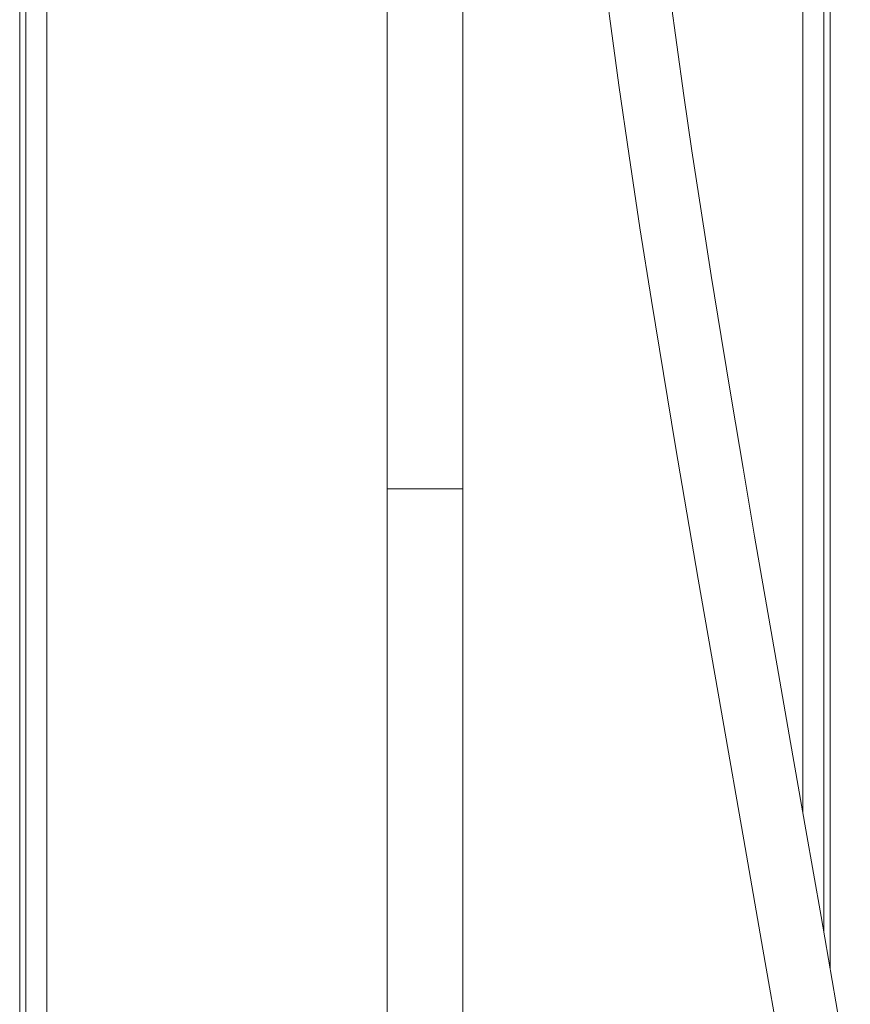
# Model space of a CAD drawing. Header units: millimetres. Extents: x 326.68 to 326.96, y 267.5 to 269.2.
# Tile 4 of 7: x 326.72 to 326.92, y 268.73 to 268.97. Entities that reach past the tile are written whole.
import ezdxf

# ---------------------------------------------------------------- set-up
doc = ezdxf.new("R2010")
doc.units = ezdxf.units.MM
doc.layers.add('SANINDUSA', color=3, linetype='Continuous')

msp = doc.modelspace()

# ---------------------------------------------------------------- linework, layer by layer
at = {"layer": 'SANINDUSA', "linetype": 'Continuous', "lineweight": 15}
for p, q in [((326.71938, 269.06087), (326.71938, 267.97087)), ((326.72087, 267.82087), (326.72087, 269.06087)), ((326.72587, 269.06087), (326.72587, 267.82087)), ((326.90604, 268.77871), (326.90604, 269.06087)), ((326.91104, 269.06087), (326.91104, 268.75016)), ((326.91253, 268.74162), (326.91253, 269.06087)), ((326.80696, 269.02529), (326.80696, 268.85595)), ((326.82496, 268.85595), (326.82496, 269.02526)), ((326.80696, 268.85595), (326.80696, 268.62038)), ((326.80696, 268.85595), (326.82496, 268.85595)), ((326.80696, 268.85595), (326.82496, 268.85595)), ((326.82496, 268.62038), (326.82496, 268.85595))]:
    msp.add_line(p, q, dxfattribs=at)
at = {"layer": 'SANINDUSA', "linetype": 'Continuous', "lineweight": 15, "flags": 128}
for points in [[(326.85415, 269.02522), (326.85423, 269.02393), (326.85439, 269.02157), (326.85458, 269.01885), (326.85481, 269.01578), (326.8551, 269.01234), (326.85543, 269.0085), (326.85609, 269.00163), (326.85691, 268.99367), (326.85795, 268.98455), (326.85992, 268.96863), (326.86215, 268.95217), (326.86459, 268.93531), (326.8672, 268.91816), (326.86993, 268.90083), (326.87277, 268.88341), (326.87568, 268.86601), (326.88108, 268.8344), (326.8866, 268.80271), (326.89226, 268.7705), (326.8965, 268.74628), (326.90066, 268.72226)], [(326.91732, 268.71377), (326.91391, 268.73367), (326.91037, 268.75401), (326.90675, 268.77466), (326.90309, 268.7955), (326.90021, 268.81193), (326.89735, 268.82833), (326.89453, 268.84466), (326.89176, 268.86084), (326.88907, 268.87684), (326.88652, 268.89223), (326.88418, 268.90676), (326.88175, 268.92222), (326.87957, 268.93653), (326.87765, 268.94972), (326.87596, 268.9618), (326.87451, 268.9728)]]:
    msp.add_lwpolyline(points, dxfattribs=at)

doc.saveas('drawing.dxf')
